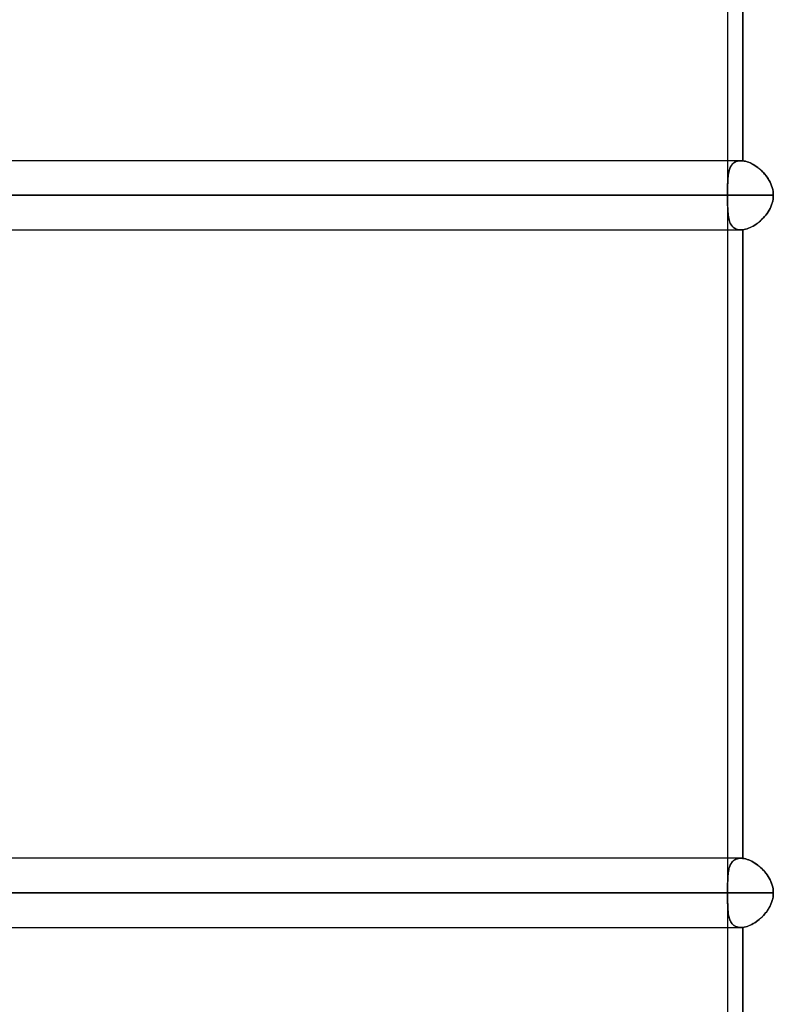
# Model space of a CAD drawing. Header units: millimetres. Extents: x -185 to 185, y -54 to 130.
# Tile 56 of 76: x 83 to 97, y 10 to 28. Entities that reach past the tile are written whole.
import ezdxf

# ---------------------------------------------------------------- set-up
doc = ezdxf.new("R2010")
doc.units = ezdxf.units.MM
doc.layers.add('MAIN-1', color=7, linetype='Continuous')
doc.layers.add('MAIN-2', color=7, linetype='Continuous')

msp = doc.modelspace()

# ---------------------------------------------------------------- linework, layer by layer
at = {"layer": 'MAIN-1'}
for p, q in [((95.81, 36.813), (95.81, 25.282)), ((96.089, 36.815), (96.089, 25.28)), ((96.053, 25.282), (-96.053, 25.282)), ((96.053, 25.282), (96.059, 25.282)), ((96.059, 25.282), (96.065, 25.282)), ((96.065, 25.282), (96.071, 25.282)), ((96.071, 25.282), (96.077, 25.282)), ((96.077, 25.282), (96.083, 25.281)), ((96.083, 25.281), (96.089, 25.28)), ((96.089, 25.28), (96.114, 25.276)), ((96.114, 25.276), (96.141, 25.27)), ((96.141, 25.27), (96.168, 25.263)), ((96.168, 25.263), (96.196, 25.253)), ((96.196, 25.253), (96.223, 25.241)), ((96.223, 25.241), (96.251, 25.228)), ((96.251, 25.228), (96.279, 25.212)), ((96.279, 25.212), (96.307, 25.196)), ((96.307, 25.196), (96.335, 25.177)), ((96.335, 25.177), (96.362, 25.157)), ((96.362, 25.157), (96.389, 25.136)), ((96.389, 25.136), (96.415, 25.113)), ((96.415, 25.113), (96.441, 25.089)), ((96.441, 25.089), (96.466, 25.064)), ((96.466, 25.064), (96.489, 25.038)), ((96.489, 25.038), (96.512, 25.01)), ((96.512, 25.01), (96.533, 24.981)), ((96.533, 24.981), (96.554, 24.952)), ((96.554, 24.952), (96.572, 24.921)), ((96.572, 24.921), (96.589, 24.889)), ((96.589, 24.889), (96.604, 24.857)), ((96.604, 24.857), (96.618, 24.823)), ((96.618, 24.823), (96.629, 24.789)), ((96.629, 24.789), (96.638, 24.754)), ((96.638, 24.754), (96.644, 24.719)), ((96.649, 24.647), (-96.649, 24.647)), ((96.644, 24.576), (96.637, 24.541)), ((96.644, 24.719), (96.648, 24.683)), ((96.648, 24.612), (96.644, 24.576)), ((96.648, 24.683), (96.649, 24.647)), ((96.649, 24.647), (96.648, 24.612)), ((96.589, 24.406), (96.572, 24.374)), ((96.604, 24.438), (96.589, 24.406)), ((96.617, 24.472), (96.604, 24.438)), ((96.629, 24.506), (96.617, 24.472)), ((96.637, 24.541), (96.629, 24.506)), ((96.466, 24.231), (96.441, 24.206)), ((96.489, 24.257), (96.466, 24.231)), ((96.512, 24.285), (96.489, 24.257)), ((96.534, 24.314), (96.512, 24.285)), ((96.554, 24.343), (96.534, 24.314)), ((96.572, 24.374), (96.554, 24.343)), ((96.168, 24.033), (96.141, 24.025)), ((96.196, 24.042), (96.168, 24.033)), ((96.224, 24.054), (96.196, 24.042)), ((96.252, 24.068), (96.224, 24.054)), ((96.28, 24.083), (96.252, 24.068)), ((96.308, 24.1), (96.28, 24.083)), ((96.335, 24.118), (96.308, 24.1)), ((96.363, 24.138), (96.335, 24.118)), ((96.39, 24.159), (96.363, 24.138)), ((96.416, 24.182), (96.39, 24.159)), ((96.441, 24.206), (96.416, 24.182)), ((-96.053, 24.013), (96.053, 24.013)), ((95.81, 24.013), (95.81, 12.483)), ((96.058, 24.013), (96.053, 24.013)), ((96.063, 24.013), (96.058, 24.013)), ((96.068, 24.013), (96.063, 24.013)), ((96.073, 24.013), (96.068, 24.013)), ((96.078, 24.014), (96.073, 24.013)), ((96.084, 24.014), (96.078, 24.014)), ((96.089, 24.015), (96.084, 24.014)), ((96.115, 24.019), (96.089, 24.015)), ((96.089, 24.015), (96.089, 12.48)), ((96.141, 24.025), (96.115, 24.019)), ((96.053, 12.483), (-96.053, 12.483)), ((96.059, 12.482), (96.053, 12.483)), ((96.064, 12.482), (96.059, 12.482)), ((96.07, 12.482), (96.064, 12.482)), ((96.076, 12.482), (96.07, 12.482)), ((96.083, 12.481), (96.076, 12.482)), ((96.089, 12.48), (96.083, 12.481)), ((96.115, 12.476), (96.089, 12.48)), ((96.142, 12.47), (96.115, 12.476)), ((96.169, 12.462), (96.142, 12.47)), ((96.197, 12.452), (96.169, 12.462)), ((96.225, 12.44), (96.197, 12.452)), ((96.253, 12.427), (96.225, 12.44)), ((96.282, 12.411), (96.253, 12.427)), ((96.31, 12.394), (96.282, 12.411)), ((96.338, 12.375), (96.31, 12.394)), ((96.365, 12.355), (96.338, 12.375)), ((96.392, 12.333), (96.365, 12.355)), ((96.419, 12.31), (96.392, 12.333)), ((96.444, 12.286), (96.419, 12.31)), ((96.469, 12.26), (96.444, 12.286)), ((96.493, 12.234), (96.469, 12.26)), ((96.515, 12.206), (96.493, 12.234)), ((96.537, 12.177), (96.515, 12.206)), ((96.556, 12.147), (96.537, 12.177)), ((96.574, 12.117), (96.556, 12.147)), ((96.591, 12.086), (96.574, 12.117)), ((96.606, 12.054), (96.591, 12.086)), ((96.618, 12.021), (96.606, 12.054)), ((96.629, 11.987), (96.618, 12.021)), ((96.638, 11.953), (96.629, 11.987)), ((96.644, 11.918), (96.638, 11.953)), ((96.649, 11.847), (-96.649, 11.847)), ((96.637, 11.741), (96.644, 11.776)), ((96.648, 11.883), (96.644, 11.918)), ((96.644, 11.776), (96.648, 11.812)), ((96.649, 11.847), (96.648, 11.883)), ((96.648, 11.812), (96.649, 11.847)), ((96.554, 11.544), (96.572, 11.575)), ((96.572, 11.575), (96.589, 11.606)), ((96.589, 11.606), (96.605, 11.639)), ((96.605, 11.639), (96.618, 11.672)), ((96.618, 11.672), (96.629, 11.706)), ((96.629, 11.706), (96.637, 11.741)), ((96.39, 11.36), (96.416, 11.382)), ((96.416, 11.382), (96.442, 11.406)), ((96.442, 11.406), (96.466, 11.432)), ((96.466, 11.432), (96.49, 11.458)), ((96.49, 11.458), (96.512, 11.486)), ((96.512, 11.486), (96.534, 11.514)), ((96.534, 11.514), (96.554, 11.544)), ((-96.053, 11.212), (96.053, 11.212)), ((95.81, 11.212), (95.81, 0)), ((96.053, 11.212), (96.059, 11.213)), ((96.059, 11.213), (96.065, 11.213)), ((96.065, 11.213), (96.071, 11.213)), ((96.071, 11.213), (96.077, 11.213)), ((96.077, 11.213), (96.083, 11.214)), ((96.083, 11.214), (96.089, 11.215)), ((96.089, 11.215), (96.115, 11.219)), ((96.089, 11.215), (96.089, 0.476)), ((96.115, 11.219), (96.141, 11.225)), ((96.141, 11.225), (96.169, 11.233)), ((96.169, 11.233), (96.196, 11.243)), ((96.196, 11.243), (96.224, 11.254)), ((96.224, 11.254), (96.252, 11.268)), ((96.252, 11.268), (96.28, 11.283)), ((96.28, 11.283), (96.308, 11.3)), ((96.308, 11.3), (96.336, 11.318)), ((96.336, 11.318), (96.363, 11.338)), ((96.363, 11.338), (96.39, 11.36))]:
    msp.add_line(p, q, dxfattribs=at)
at = {"layer": 'MAIN-2'}
for p, q in [((96.089, 25.28), (96.089, 36.815)), ((95.81, 25.282), (95.81, 24.737)), ((95.843, 25.119), (95.836, 25.095)), ((95.837, 25.099), (95.843, 25.119)), ((95.851, 25.141), (95.843, 25.119)), ((95.843, 25.119), (95.85, 25.139)), ((95.85, 25.139), (95.858, 25.157)), ((95.86, 25.162), (95.851, 25.141)), ((95.858, 25.157), (95.867, 25.175)), ((95.871, 25.182), (95.86, 25.162)), ((95.867, 25.175), (95.877, 25.191)), ((95.883, 25.2), (95.871, 25.182)), ((95.877, 25.191), (95.887, 25.206)), ((95.896, 25.217), (95.883, 25.2)), ((95.887, 25.206), (95.899, 25.22)), ((95.911, 25.232), (95.896, 25.217)), ((95.899, 25.22), (95.912, 25.233)), ((95.927, 25.245), (95.911, 25.232)), ((95.912, 25.233), (95.926, 25.244)), ((95.926, 25.244), (95.941, 25.254)), ((95.945, 25.256), (95.927, 25.245)), ((95.941, 25.254), (95.957, 25.263)), ((95.964, 25.265), (95.945, 25.256)), ((95.957, 25.263), (95.975, 25.27)), ((95.984, 25.273), (95.964, 25.265)), ((95.975, 25.27), (95.993, 25.275)), ((96.006, 25.278), (95.984, 25.273)), ((95.993, 25.275), (96.012, 25.279)), ((96.029, 25.281), (96.006, 25.278)), ((96.012, 25.279), (96.032, 25.282)), ((96.053, 25.282), (96.029, 25.281)), ((96.032, 25.282), (96.053, 25.282)), ((96.058, 25.282), (96.053, 25.282)), ((96.064, 25.282), (96.058, 25.282)), ((96.07, 25.282), (96.064, 25.282)), ((96.076, 25.282), (96.07, 25.282)), ((96.083, 25.281), (96.076, 25.282)), ((96.089, 25.28), (96.083, 25.281)), ((96.115, 25.276), (96.089, 25.28)), ((96.141, 25.27), (96.115, 25.276)), ((96.168, 25.262), (96.141, 25.27)), ((96.196, 25.253), (96.168, 25.262)), ((96.224, 25.241), (96.196, 25.253)), ((96.252, 25.227), (96.224, 25.241)), ((96.28, 25.212), (96.252, 25.227)), ((96.308, 25.195), (96.28, 25.212)), ((96.336, 25.177), (96.308, 25.195)), ((96.363, 25.157), (96.336, 25.177)), ((96.39, 25.135), (96.363, 25.157)), ((96.416, 25.113), (96.39, 25.135)), ((96.442, 25.089), (96.416, 25.113)), ((95.813, 24.933), (95.812, 24.903)), ((95.812, 24.907), (95.813, 24.933)), ((95.815, 24.963), (95.813, 24.933)), ((95.813, 24.933), (95.815, 24.959)), ((95.818, 24.991), (95.815, 24.963)), ((95.815, 24.959), (95.817, 24.984)), ((95.817, 24.984), (95.82, 25.008)), ((95.821, 25.018), (95.818, 24.991)), ((95.82, 25.008), (95.823, 25.032)), ((95.825, 25.045), (95.821, 25.018)), ((95.823, 25.032), (95.827, 25.055)), ((95.83, 25.07), (95.825, 25.045)), ((95.827, 25.055), (95.831, 25.077)), ((95.836, 25.095), (95.83, 25.07)), ((95.831, 25.077), (95.837, 25.099)), ((96.466, 25.063), (96.442, 25.089)), ((96.49, 25.037), (96.466, 25.063)), ((96.513, 25.009), (96.49, 25.037)), ((96.534, 24.981), (96.513, 25.009)), ((96.554, 24.951), (96.534, 24.981)), ((96.573, 24.92), (96.554, 24.951)), ((95.81, 24.853), (95.811, 24.881)), ((95.811, 24.871), (95.81, 24.839)), ((95.81, 24.825), (95.81, 24.853)), ((95.81, 24.839), (95.81, 24.806)), ((95.81, 24.797), (95.81, 24.825)), ((95.81, 24.806), (95.81, 24.772)), ((95.81, 24.768), (95.81, 24.797)), ((95.81, 24.772), (95.81, 24.738)), ((95.81, 24.738), (95.81, 24.768)), ((95.811, 24.881), (95.812, 24.907)), ((95.812, 24.903), (95.811, 24.871)), ((96.59, 24.888), (96.573, 24.92)), ((96.605, 24.856), (96.59, 24.888)), ((96.618, 24.823), (96.605, 24.856)), ((96.629, 24.789), (96.618, 24.823)), ((96.638, 24.754), (96.629, 24.789)), ((96.644, 24.718), (96.638, 24.754)), ((-96.649, 24.647), (96.649, 24.647)), ((-95.81, 24.647), (95.81, 24.647)), ((95.81, 24.647), (35.176, 24.647)), ((95.81, 24.738), (95.81, 24.723)), ((95.81, 24.723), (95.81, 24.738)), ((95.81, 24.723), (95.81, 24.708)), ((95.81, 24.708), (95.81, 24.723)), ((95.81, 24.708), (95.81, 24.693)), ((95.81, 24.693), (95.81, 24.708)), ((95.81, 24.693), (95.81, 24.678)), ((95.81, 24.678), (95.81, 24.693)), ((95.81, 24.678), (95.81, 24.663)), ((95.81, 24.663), (95.81, 24.678)), ((95.81, 24.663), (95.81, 24.647)), ((95.81, 24.647), (95.81, 24.663)), ((95.81, 24.632), (95.81, 24.647)), ((95.81, 24.647), (95.81, 24.632)), ((95.81, 24.617), (95.81, 24.632)), ((95.81, 24.632), (95.81, 24.617)), ((95.81, 24.602), (95.81, 24.617)), ((95.81, 24.617), (95.81, 24.602)), ((95.81, 24.587), (95.81, 24.602)), ((95.81, 24.602), (95.81, 24.587)), ((95.81, 24.572), (95.81, 24.587)), ((95.81, 24.587), (95.81, 24.572)), ((95.81, 24.558), (95.81, 24.572)), ((95.81, 24.572), (95.81, 24.557)), ((96.637, 24.54), (96.644, 24.576)), ((96.648, 24.683), (96.644, 24.718)), ((96.644, 24.576), (96.648, 24.612)), ((96.649, 24.647), (96.648, 24.683)), ((96.648, 24.612), (96.649, 24.647)), ((95.81, 24.526), (95.81, 24.558)), ((95.81, 24.558), (95.81, 24.013)), ((95.81, 24.557), (95.81, 24.519)), ((95.81, 24.494), (95.81, 24.526)), ((95.81, 24.519), (95.81, 24.482)), ((95.81, 24.464), (95.81, 24.494)), ((95.81, 24.482), (95.81, 24.446)), ((95.811, 24.434), (95.81, 24.464)), ((95.81, 24.446), (95.811, 24.411)), ((95.811, 24.404), (95.811, 24.434)), ((95.811, 24.411), (95.813, 24.377)), ((95.813, 24.376), (95.811, 24.404)), ((96.572, 24.373), (96.589, 24.405)), ((96.589, 24.405), (96.604, 24.437)), ((96.604, 24.437), (96.617, 24.471)), ((96.617, 24.471), (96.628, 24.505)), ((96.628, 24.505), (96.637, 24.54)), ((95.813, 24.377), (95.814, 24.344)), ((95.814, 24.348), (95.813, 24.376)), ((95.816, 24.322), (95.814, 24.348)), ((95.814, 24.344), (95.817, 24.312)), ((95.819, 24.296), (95.816, 24.322)), ((95.817, 24.312), (95.82, 24.281)), ((95.822, 24.27), (95.819, 24.296)), ((95.82, 24.281), (95.825, 24.252)), ((95.826, 24.246), (95.822, 24.27)), ((95.825, 24.252), (95.83, 24.224)), ((95.83, 24.222), (95.826, 24.246)), ((95.83, 24.224), (95.836, 24.197)), ((95.836, 24.199), (95.83, 24.222)), ((96.44, 24.205), (96.465, 24.23)), ((96.465, 24.23), (96.489, 24.256)), ((96.489, 24.256), (96.511, 24.284)), ((96.511, 24.284), (96.533, 24.313)), ((96.533, 24.313), (96.553, 24.342)), ((96.553, 24.342), (96.572, 24.373)), ((95.843, 24.177), (95.836, 24.199)), ((95.836, 24.197), (95.844, 24.172)), ((95.85, 24.156), (95.843, 24.177)), ((95.844, 24.172), (95.853, 24.149)), ((95.859, 24.136), (95.85, 24.156)), ((95.853, 24.149), (95.864, 24.126)), ((95.868, 24.118), (95.859, 24.136)), ((95.864, 24.126), (95.875, 24.106)), ((95.879, 24.1), (95.868, 24.118)), ((95.875, 24.106), (95.889, 24.087)), ((95.891, 24.084), (95.879, 24.1)), ((95.889, 24.087), (95.904, 24.07)), ((95.904, 24.07), (95.891, 24.084)), ((95.919, 24.057), (95.904, 24.07)), ((95.904, 24.07), (95.92, 24.056)), ((95.934, 24.045), (95.919, 24.057)), ((95.92, 24.056), (95.938, 24.043)), ((95.951, 24.035), (95.934, 24.045)), ((95.938, 24.043), (95.958, 24.032)), ((95.969, 24.027), (95.951, 24.035)), ((95.958, 24.032), (95.98, 24.024)), ((96.141, 24.024), (96.168, 24.032)), ((96.168, 24.032), (96.195, 24.042)), ((96.195, 24.042), (96.223, 24.054)), ((96.223, 24.054), (96.251, 24.067)), ((96.251, 24.067), (96.279, 24.082)), ((96.279, 24.082), (96.307, 24.099)), ((96.307, 24.099), (96.334, 24.117)), ((96.334, 24.117), (96.361, 24.137)), ((96.361, 24.137), (96.388, 24.158)), ((96.388, 24.158), (96.414, 24.181)), ((96.414, 24.181), (96.44, 24.205)), ((95.989, 24.021), (95.969, 24.027)), ((95.98, 24.024), (96.003, 24.017)), ((96.009, 24.016), (95.989, 24.021)), ((96.003, 24.017), (96.027, 24.014)), ((96.03, 24.013), (96.009, 24.016)), ((96.027, 24.014), (96.053, 24.013)), ((96.053, 24.013), (96.03, 24.013)), ((96.053, 24.013), (96.058, 24.013)), ((96.058, 24.013), (96.063, 24.013)), ((96.063, 24.013), (96.068, 24.013)), ((96.068, 24.013), (96.073, 24.013)), ((96.073, 24.013), (96.078, 24.014)), ((96.078, 24.014), (96.084, 24.014)), ((96.084, 24.014), (96.089, 24.015)), ((96.089, 24.015), (96.114, 24.019)), ((96.089, 12.48), (96.089, 24.015)), ((96.114, 24.019), (96.141, 24.024)), ((95.81, 12.483), (95.81, 11.937)), ((95.958, 12.463), (95.975, 12.47)), ((95.984, 12.473), (95.963, 12.465)), ((95.975, 12.47), (95.993, 12.475)), ((96.005, 12.478), (95.984, 12.473)), ((95.993, 12.475), (96.012, 12.479)), ((96.028, 12.481), (96.005, 12.478)), ((96.012, 12.479), (96.032, 12.482)), ((96.053, 12.483), (96.028, 12.481)), ((96.032, 12.482), (96.053, 12.483)), ((96.053, 12.483), (96.059, 12.482)), ((96.059, 12.482), (96.065, 12.482)), ((96.065, 12.482), (96.071, 12.482)), ((96.071, 12.482), (96.077, 12.482)), ((96.077, 12.482), (96.083, 12.481)), ((96.083, 12.481), (96.089, 12.48)), ((96.089, 12.48), (96.115, 12.476)), ((96.115, 12.476), (96.141, 12.47)), ((96.141, 12.47), (96.169, 12.462)), ((95.835, 12.294), (95.83, 12.269)), ((95.832, 12.279), (95.837, 12.3)), ((95.842, 12.317), (95.835, 12.294)), ((95.837, 12.3), (95.843, 12.321)), ((95.85, 12.34), (95.842, 12.317)), ((95.843, 12.321), (95.851, 12.34)), ((95.86, 12.361), (95.85, 12.34)), ((95.851, 12.34), (95.858, 12.358)), ((95.858, 12.358), (95.867, 12.376)), ((95.87, 12.381), (95.86, 12.361)), ((95.867, 12.376), (95.877, 12.392)), ((95.882, 12.399), (95.87, 12.381)), ((95.877, 12.392), (95.888, 12.407)), ((95.896, 12.416), (95.882, 12.399)), ((95.888, 12.407), (95.9, 12.421)), ((95.91, 12.431), (95.896, 12.416)), ((95.9, 12.421), (95.913, 12.433)), ((95.926, 12.444), (95.91, 12.431)), ((95.913, 12.433), (95.927, 12.445)), ((95.944, 12.456), (95.926, 12.444)), ((95.927, 12.445), (95.942, 12.454)), ((95.942, 12.454), (95.958, 12.463)), ((95.963, 12.465), (95.944, 12.456)), ((96.169, 12.462), (96.196, 12.452)), ((96.196, 12.452), (96.224, 12.441)), ((96.224, 12.441), (96.252, 12.427)), ((96.252, 12.427), (96.28, 12.412)), ((96.28, 12.412), (96.308, 12.395)), ((96.308, 12.395), (96.336, 12.377)), ((96.336, 12.377), (96.363, 12.357)), ((96.363, 12.357), (96.39, 12.335)), ((96.39, 12.335), (96.416, 12.313)), ((96.416, 12.313), (96.442, 12.289)), ((96.442, 12.289), (96.466, 12.263)), ((95.811, 12.081), (95.812, 12.108)), ((95.812, 12.108), (95.813, 12.134)), ((95.813, 12.132), (95.812, 12.101)), ((95.815, 12.161), (95.813, 12.132)), ((95.813, 12.134), (95.815, 12.16)), ((95.818, 12.189), (95.815, 12.161)), ((95.815, 12.16), (95.817, 12.185)), ((95.817, 12.185), (95.82, 12.21)), ((95.821, 12.217), (95.818, 12.189)), ((95.82, 12.21), (95.823, 12.234)), ((95.825, 12.243), (95.821, 12.217)), ((95.823, 12.234), (95.827, 12.257)), ((95.83, 12.269), (95.825, 12.243)), ((95.827, 12.257), (95.832, 12.279)), ((96.466, 12.263), (96.49, 12.237)), ((96.49, 12.237), (96.512, 12.209)), ((96.512, 12.209), (96.534, 12.181)), ((96.534, 12.181), (96.554, 12.151)), ((96.554, 12.151), (96.572, 12.12)), ((96.572, 12.12), (96.589, 12.089)), ((95.811, 12.07), (95.81, 12.038)), ((95.81, 12.025), (95.811, 12.053)), ((95.81, 12.038), (95.81, 12.005)), ((95.81, 11.997), (95.81, 12.025)), ((95.81, 12.005), (95.81, 11.972)), ((95.81, 11.968), (95.81, 11.997)), ((95.81, 11.972), (95.81, 11.938)), ((95.81, 11.938), (95.81, 11.968)), ((95.81, 11.923), (95.81, 11.938)), ((95.81, 11.938), (95.81, 11.923)), ((95.81, 11.908), (95.81, 11.923)), ((95.812, 12.101), (95.811, 12.07)), ((95.811, 12.053), (95.811, 12.081)), ((96.589, 12.089), (96.605, 12.056)), ((96.605, 12.056), (96.618, 12.023)), ((96.618, 12.023), (96.629, 11.989)), ((96.629, 11.989), (96.637, 11.954)), ((96.637, 11.954), (96.644, 11.919)), ((-96.649, 11.847), (96.649, 11.847)), ((-95.81, 11.847), (95.81, 11.847)), ((95.81, 11.847), (-95.81, 11.847)), ((95.81, 11.923), (95.81, 11.908)), ((95.81, 11.893), (95.81, 11.908)), ((95.81, 11.908), (95.81, 11.893)), ((95.81, 11.878), (95.81, 11.893)), ((95.81, 11.893), (95.81, 11.878)), ((95.81, 11.863), (95.81, 11.878)), ((95.81, 11.878), (95.81, 11.863)), ((95.81, 11.847), (95.81, 11.863)), ((95.81, 11.863), (95.81, 11.847)), ((95.81, 11.847), (95.81, 11.832)), ((95.81, 11.832), (95.81, 11.847)), ((95.81, 11.832), (95.81, 11.817)), ((95.81, 11.817), (95.81, 11.832)), ((95.81, 11.817), (95.81, 11.802)), ((95.81, 11.802), (95.81, 11.817)), ((95.81, 11.802), (95.81, 11.787)), ((95.81, 11.787), (95.81, 11.802)), ((95.81, 11.787), (95.81, 11.772)), ((95.81, 11.772), (95.81, 11.787)), ((95.81, 11.772), (95.81, 11.757)), ((95.81, 11.757), (95.81, 11.772)), ((95.81, 11.758), (95.81, 11.212)), ((95.81, 11.757), (95.81, 11.727)), ((95.81, 11.723), (95.81, 11.757)), ((96.644, 11.777), (96.638, 11.742)), ((96.644, 11.919), (96.648, 11.883)), ((96.648, 11.812), (96.644, 11.777)), ((96.648, 11.883), (96.649, 11.847)), ((96.649, 11.847), (96.648, 11.812)), ((95.81, 11.727), (95.81, 11.698)), ((95.81, 11.69), (95.81, 11.723)), ((95.81, 11.698), (95.81, 11.67)), ((95.81, 11.657), (95.81, 11.69)), ((95.81, 11.67), (95.811, 11.642)), ((95.811, 11.625), (95.81, 11.657)), ((95.811, 11.642), (95.811, 11.614)), ((95.812, 11.594), (95.811, 11.625)), ((95.811, 11.614), (95.812, 11.587)), ((95.813, 11.563), (95.812, 11.594)), ((95.812, 11.587), (95.813, 11.561)), ((95.815, 11.534), (95.813, 11.563)), ((96.574, 11.578), (96.556, 11.548)), ((96.591, 11.609), (96.574, 11.578)), ((96.606, 11.641), (96.591, 11.609)), ((96.618, 11.674), (96.606, 11.641)), ((96.629, 11.708), (96.618, 11.674)), ((96.638, 11.742), (96.629, 11.708)), ((95.813, 11.561), (95.815, 11.535)), ((95.815, 11.535), (95.817, 11.51)), ((95.818, 11.506), (95.815, 11.534)), ((95.817, 11.51), (95.82, 11.485)), ((95.821, 11.478), (95.818, 11.506)), ((95.82, 11.485), (95.823, 11.461)), ((95.825, 11.452), (95.821, 11.478)), ((95.823, 11.461), (95.827, 11.438)), ((95.83, 11.426), (95.825, 11.452)), ((95.827, 11.438), (95.832, 11.416)), ((95.835, 11.401), (95.83, 11.426)), ((95.832, 11.416), (95.837, 11.395)), ((95.842, 11.378), (95.835, 11.401)), ((95.837, 11.395), (95.843, 11.374)), ((96.419, 11.385), (96.392, 11.362)), ((96.444, 11.409), (96.419, 11.385)), ((96.469, 11.435), (96.444, 11.409)), ((96.493, 11.461), (96.469, 11.435)), ((96.515, 11.489), (96.493, 11.461)), ((96.537, 11.518), (96.515, 11.489)), ((96.556, 11.548), (96.537, 11.518)), ((95.85, 11.355), (95.842, 11.378)), ((95.843, 11.374), (95.851, 11.355)), ((95.86, 11.334), (95.85, 11.355)), ((95.851, 11.355), (95.859, 11.337)), ((95.859, 11.337), (95.867, 11.319)), ((95.87, 11.314), (95.86, 11.334)), ((95.867, 11.319), (95.877, 11.303)), ((95.882, 11.296), (95.87, 11.314)), ((95.877, 11.303), (95.888, 11.288)), ((95.896, 11.279), (95.882, 11.296)), ((95.888, 11.288), (95.9, 11.274)), ((95.91, 11.264), (95.896, 11.279)), ((95.9, 11.274), (95.913, 11.262)), ((95.926, 11.251), (95.91, 11.264)), ((95.913, 11.262), (95.927, 11.25)), ((95.944, 11.239), (95.926, 11.251)), ((95.927, 11.25), (95.942, 11.241)), ((95.942, 11.241), (95.958, 11.232)), ((95.963, 11.23), (95.944, 11.239)), ((95.958, 11.232), (95.975, 11.225)), ((95.984, 11.222), (95.963, 11.23)), ((95.975, 11.225), (95.993, 11.22)), ((96.005, 11.217), (95.984, 11.222)), ((95.993, 11.22), (96.012, 11.216)), ((96.028, 11.214), (96.005, 11.217)), ((96.012, 11.216), (96.032, 11.213)), ((96.053, 11.212), (96.028, 11.214)), ((96.032, 11.213), (96.053, 11.212)), ((96.059, 11.213), (96.053, 11.212)), ((96.064, 11.213), (96.059, 11.213)), ((96.07, 11.213), (96.064, 11.213)), ((96.076, 11.213), (96.07, 11.213)), ((96.083, 11.214), (96.076, 11.213)), ((96.089, 11.215), (96.083, 11.214)), ((96.115, 11.219), (96.089, 11.215)), ((96.089, 0.476), (96.089, 11.215)), ((96.142, 11.225), (96.115, 11.219)), ((96.169, 11.233), (96.142, 11.225)), ((96.197, 11.243), (96.169, 11.233)), ((96.225, 11.255), (96.197, 11.243)), ((96.253, 11.268), (96.225, 11.255)), ((96.282, 11.284), (96.253, 11.268)), ((96.31, 11.301), (96.282, 11.284)), ((96.338, 11.32), (96.31, 11.301)), ((96.365, 11.34), (96.338, 11.32)), ((96.392, 11.362), (96.365, 11.34))]:
    msp.add_line(p, q, dxfattribs=at)

doc.saveas('drawing.dxf')
